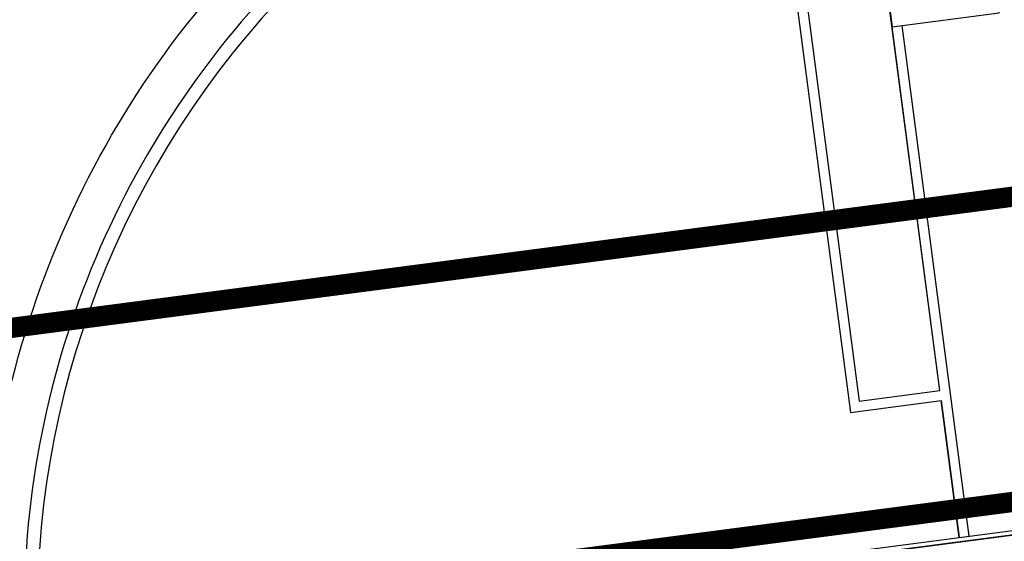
# Model space of a CAD drawing. Header units: metres. Extents: x 118125 to 118320, y 454784 to 455719.
# Tile 17 of 30: x 118255.68 to 118265.39, y 455196.2 to 455201.35. Entities that reach past the tile are written whole.
import ezdxf

# ---------------------------------------------------------------- set-up
doc = ezdxf.new("R2010")
doc.units = ezdxf.units.M
doc.header["$LTSCALE"] = 0.5
doc.linetypes.add('DASHED', pattern=[19.05, 12.7, -6.35])
for name, color, linetype in [('_gebouwen', 7, 'Continuous'), ('_molgoot', 7, 'Continuous'), ('_ob10', 7, 'Continuous'), ('_tb13', 7, 'Continuous'), ('KABELLOOP', 6, 'Continuous'), ('OL55_HAAG', 86, 'Continuous'), ('ZU_N_D_EB00--F-METSELWERK~-_-----', 7, 'Continuous')]:
    doc.layers.add(name, color=color, linetype=linetype)

# ---------------------------------------------------------------- blocks, each defined once
blk = doc.blocks.new('A$C06DD79C7')
at = {"layer": 'ZU_N_D_EB00--F-METSELWERK~-_-----'}
blk.add_line((17050, -8030.8), (17050, -8959.2), dxfattribs=at)

msp = doc.modelspace()

# ---------------------------------------------------------------- linework, layer by layer
msp.add_lwpolyline([(118264.764, 455197.588), (118264.9412, 455196.2363)])
at = {"layer": '_gebouwen'}
for p, q in [((118257.6195, 455195.2337), (118271.1802, 455197.0117)), ((118257.6195, 455195.2337), (118271.1802, 455197.0117)), ((118264.7021, 455196.1623), (118265.6203, 455196.2827))]:
    msp.add_line(p, q, dxfattribs=at)
msp.add_lwpolyline([(118264.2803, 455201.2773), (118265.3375, 455201.416), (118265.0336, 455203.7344), (118263.9763, 455203.5958)], close=True, dxfattribs=at)
for points in [[(118259.6949, 455179.2299), (118257.5914, 455195.2726), (118274.3281, 455197.4671), (118274.1864, 455198.5478), (118283.2261, 455199.7331), (118285.4014, 455183.1653), (118279.1846, 455182.3501), (118279.3847, 455180.8244), (118269.0334, 455179.466), (118268.9047, 455180.4476), (118259.6949, 455179.2299)], [(118283.1941, 455199.6836), (118274.1738, 455198.5009), (118274.3151, 455197.4228), (118257.6195, 455195.2337), (118259.7179, 455179.2305)]]:
    msp.add_lwpolyline(points, dxfattribs=at)
at = {"layer": '_molgoot'}
msp.add_lwpolyline([(118248.0496, 455215.1221), (118251.2815, 455190.163), (118252.9877, 455177.341, -0.413819), (118246.5525, 455168.9186), (118231.8033, 455166.9358, -0.203716), (118226.2447, 455168.7901), (118222.6367, 455168.317), (118221.9614, 455173.4672), (118217.687, 455172.8861), (118216.411, 455171.6691), (118213.89, 455169.3933), (118214.8312, 455161.8896), (118285.3935, 455171.1415), (118284.928, 455174.6027), (118267.4102, 455172.3058), (118263.9329, 455171.8384, -0.41585), (118257.7114, 455176.6129), (118257.7114, 455176.6129), (118255.4027, 455194.2605, -0.429886), (118263.9413, 455204.8486), (118263.9413, 455204.8486), (118290.9896, 455208.3951), (118291.0929, 455207.6229)], format="xyb", dxfattribs=at)
at = {"layer": '_ob10'}
for points in [[(118262.9903, 455204.1824), (118263.8717, 455197.4708), (118264.764, 455197.588)], [(118263.0888, 455204.2003), (118263.9578, 455197.583), (118264.751, 455197.6872)], [(118264.751, 455197.6872), (118264.2803, 455201.2773)], [(118265.0404, 455196.2493), (118264.3794, 455201.2903)], [(118264.9412, 455196.2363), (118264.764, 455197.588), (118264.764, 455197.588)]]:
    msp.add_lwpolyline(points, dxfattribs=at)
at = {"layer": '_tb13'}
for points in [[(118264.1061, 455203.6128), (118263.9934, 455204.452, 0.43057), (118255.7992, 455194.3137), (118258.1081, 455176.664), (118258.1081, 455176.664, 0.41585), (118263.8796, 455172.2348), (118267.3569, 455172.7023)], [(118263.9773, 455203.5955), (118263.881, 455204.312, 0.426457), (118255.928, 455194.331), (118258.2371, 455176.6805), (118258.2371, 455176.6805, 0.41585), (118263.8623, 455172.3636), (118267.3396, 455172.8311)]]:
    msp.add_lwpolyline(points, format="xyb", dxfattribs=at)
at = {"layer": 'KABELLOOP', "linetype": 'DASHED', "const_width": 0.2}
for points in [[(118252.8173, 455197.9416), (118273.3903, 455200.6391), (118273.8418, 455197.1952)], [(118273.7788, 455197.6756), (118250.0053, 455194.5637)]]:
    msp.add_lwpolyline(points, dxfattribs=at)
at = {"layer": 'OL55_HAAG'}
msp.add_lwpolyline([(118263.9578, 455197.5834), (118264.751, 455197.6872), (118263.881, 455204.312), (118263.0885, 455204.2027), (118263.9578, 455197.583)], close=True, dxfattribs=at)

# ---------------------------------------------------------------- block references
at = {"layer": '_gebouwen', "xscale": 0.0009975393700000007, "yscale": 0.0009975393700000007, "zscale": 0.0009975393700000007, "rotation": 97.46987594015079}
msp.add_blockref('A$C06DD79C7', (118258.9702, 455178.2572), dxfattribs=at)

doc.saveas('drawing.dxf')
